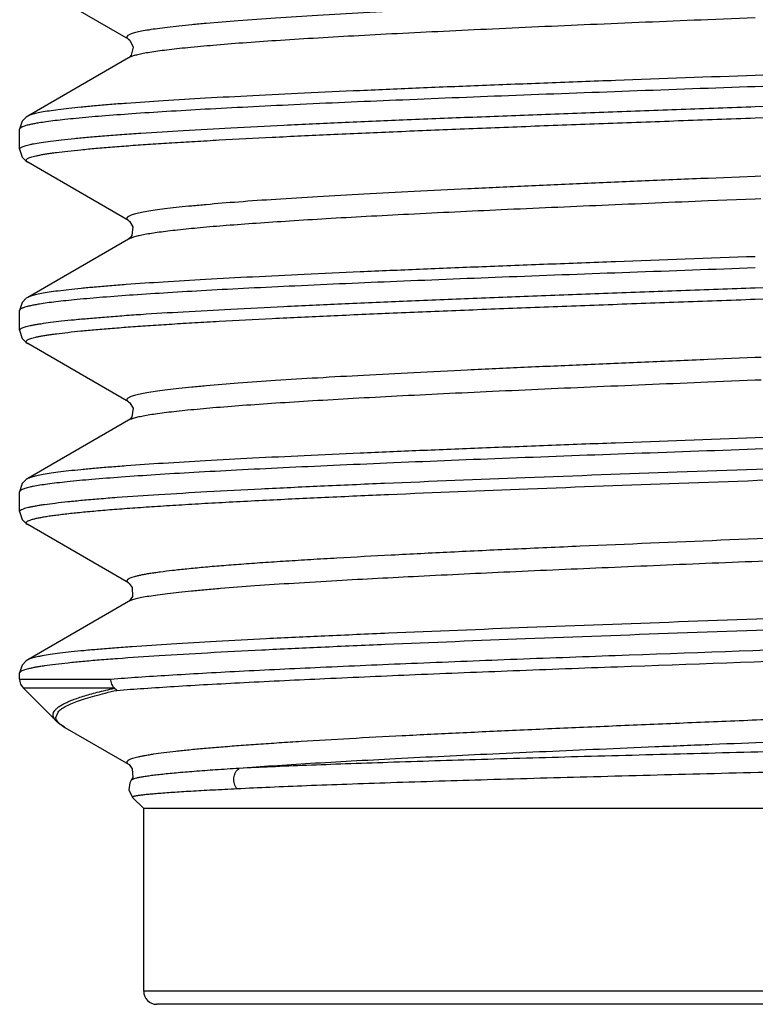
# Model space of a CAD drawing. Header units: inches. Extents: x 0 to 22, y 0 to 17.
# Tile 37 of 106: x 7.407 to 7.52, y 8.956 to 9.107. Entities that reach past the tile are written whole.
import ezdxf

# ---------------------------------------------------------------- set-up
doc = ezdxf.new("R2010")
doc.units = ezdxf.units.IN
doc.header["$LTSCALE"] = 1.21
doc.header["$MEASUREMENT"] = 0
doc.layers.get('0').update_dxf_attribs({"linetype": 'CONTINUOUS'})

msp = doc.modelspace()

# ---------------------------------------------------------------- linework, layer by layer
at = {"color": 7, "linetype": 'CONTINUOUS'}
for p, q in [((7.42399, 9.1043), (7.40854, 9.11325)), ((7.51996, 9.10759), (7.51274, 9.10729)), ((7.42399, 9.10146), (7.40854, 9.09253)), ((7.4242, 9.10157), (7.42399, 9.10146)), ((7.53224, 9.09919), (7.52, 9.09876)), ((7.5323, 9.09746), (7.52, 9.09703)), ((7.52, 9.09399), (7.5323, 9.09442)), ((7.40854, 9.09253), (7.40854, 9.09252)), ((7.52, 9.09225), (7.53237, 9.09269)), ((7.4073, 9.08748), (7.4073, 9.09052)), ((7.42399, 9.07654), (7.40854, 9.08548)), ((7.51996, 9.08329), (7.5128, 9.08299)), ((7.52087, 9.08332), (7.51996, 9.08329)), ((7.51996, 9.07982), (7.5128, 9.07953)), ((7.52087, 9.07986), (7.51996, 9.07982)), ((7.42399, 9.07369), (7.40854, 9.06476)), ((7.4249, 9.07404), (7.42399, 9.07369)), ((7.51999, 9.06622), (7.5323, 9.06665)), ((7.40854, 9.06476), (7.40854, 9.06475)), ((7.51999, 9.06448), (7.53237, 9.06492)), ((7.4073, 9.05971), (7.4073, 9.06275)), ((7.42399, 9.04877), (7.40854, 9.05771)), ((7.51999, 9.05552), (7.51274, 9.05522)), ((7.5209, 9.05555), (7.51999, 9.05552)), ((7.51999, 9.05205), (7.51274, 9.05175)), ((7.5209, 9.05209), (7.51999, 9.05205)), ((7.42399, 9.04592), (7.40854, 9.03699)), ((7.42419, 9.04602), (7.42399, 9.04592)), ((7.53224, 9.04365), (7.51999, 9.04322)), ((7.5323, 9.04192), (7.51999, 9.04149)), ((7.40854, 9.03699), (7.40854, 9.03698)), ((7.4073, 9.03194), (7.4073, 9.03498)), ((7.42399, 9.021), (7.40854, 9.02994)), ((7.42397, 9.02101), (7.42399, 9.021)), ((7.42399, 9.01815), (7.40854, 9.00922)), ((7.40854, 9.00922), (7.40854, 9.00921)), ((7.4073, 9.00628), (7.4073, 9.00721)), ((7.4073, 9.00628), (7.42127, 9.00628)), ((7.41288, 8.99987), (7.40789, 9.00487)), ((7.42179, 9.00487), (7.40789, 9.00487)), ((7.42219, 9.00455), (7.4218, 9.00487)), ((7.41285, 9.00037), (7.41318, 9.00123)), ((7.41422, 8.99888), (7.41396, 8.99904)), ((7.41422, 8.99888), (7.42399, 8.99323)), ((7.42397, 8.99324), (7.42399, 8.99323)), ((7.42439, 8.99078), (7.42438, 8.99077)), ((7.4263, 8.98645), (7.42461, 8.98815)), ((7.6383, 8.98645), (7.4263, 8.98645)), ((7.4263, 8.95845), (7.4263, 8.98645)), ((7.6383, 8.95845), (7.4263, 8.95845)), ((7.6363, 8.95645), (7.4283, 8.95645))]:
    msp.add_line(p, q, dxfattribs=at)
for points in [[(7.42399, 9.1043), (7.42419, 9.10414), (7.42471, 9.1031)], [(7.42471, 9.1031), (7.42438, 9.10184), (7.42419, 9.10162)], [(7.42419, 9.10162), (7.424, 9.10147), (7.42398, 9.10146)], [(7.40854, 9.09252), (7.40831, 9.09238), (7.40769, 9.09176), (7.4073, 9.09052)], [(7.4073, 9.08748), (7.40769, 9.08624), (7.40831, 9.08562), (7.40854, 9.08548)], [(7.42399, 9.07654), (7.42414, 9.07642), (7.42466, 9.07555)], [(7.42466, 9.07555), (7.42447, 9.07422), (7.42428, 9.07394)], [(7.42428, 9.07394), (7.42402, 9.07372), (7.42398, 9.07369)], [(7.40854, 9.06475), (7.40831, 9.06461), (7.40769, 9.06399), (7.4073, 9.06275)], [(7.4073, 9.05971), (7.40769, 9.05847), (7.40831, 9.05785), (7.40854, 9.05771)], [(7.42399, 9.04877), (7.42414, 9.04866), (7.42467, 9.04777)], [(7.42467, 9.04777), (7.42447, 9.04645), (7.42428, 9.04617)], [(7.42428, 9.04617), (7.42403, 9.04595), (7.42398, 9.04592)], [(7.40854, 9.03698), (7.40831, 9.03684), (7.40769, 9.03622), (7.4073, 9.03498)], [(7.4073, 9.03194), (7.40769, 9.0307), (7.4083, 9.03009), (7.40854, 9.02994)], [(7.42397, 9.02101), (7.42408, 9.02094), (7.42456, 9.0203), (7.4246, 9.01895), (7.42408, 9.01822), (7.42398, 9.01815)], [(7.40854, 9.00921), (7.40832, 9.00908), (7.40766, 9.00841), (7.4073, 9.00721)], [(7.41288, 8.99987), (7.41323, 8.99956), (7.41424, 8.99886)], [(7.42397, 8.99324), (7.42407, 8.99317), (7.42455, 8.99255), (7.42462, 8.99122), (7.42439, 8.99078)], [(7.42438, 8.99077), (7.42417, 8.99038), (7.42403, 8.98929), (7.42446, 8.98832), (7.4246, 8.98815)]]:
    msp.add_lwpolyline(points, dxfattribs=at)
for centre, end in [((7.4093, 9.00628), 225), ((7.4283, 8.95845), 270)]:
    msp.add_arc(centre, 0.002, 180, end, dxfattribs=at)
for points, knots in [([(7.51274, 9.11076), (7.50952, 9.11063), (7.50317, 9.11036), (7.49379, 9.10996), (7.48473, 9.10956), (7.47606, 9.10916), (7.46786, 9.10876), (7.4602, 9.10836), (7.45314, 9.10796), (7.44674, 9.10756), (7.44104, 9.10716), (7.43677, 9.10681), (7.43374, 9.10653), (7.43177, 9.10633), (7.43001, 9.10613), (7.42847, 9.10593), (7.42714, 9.10573), (7.42603, 9.10554), (7.42524, 9.10536), (7.42472, 9.10522), (7.42442, 9.10512), (7.42417, 9.10502), (7.42397, 9.10492), (7.42385, 9.10484), (7.42378, 9.10476), (7.42374, 9.10471), (7.42372, 9.10466), (7.42372, 9.10461), (7.42373, 9.10456), (7.42375, 9.1045), (7.42379, 9.10445), (7.42387, 9.10438), (7.42394, 9.10434), (7.42399, 9.10431)], [0, 0, 0, 0, 0.107464, 0.212226, 0.313416, 0.410195, 0.501758, 0.587348, 0.666253, 0.737824, 0.801468, 0.856667, 0.880956, 0.90297, 0.922669, 0.940019, 0.954984, 0.967543, 0.977691, 0.981864, 0.985441, 0.98843, 0.990849, 0.992735, 0.993502, 0.994171, 0.99477, 0.995333, 0.995904, 0.996523, 0.997223, 0.998027, 1, 1, 1, 1]), ([(7.51274, 9.10729), (7.50709, 9.10706), (7.49609, 9.1066), (7.48259, 9.106), (7.47238, 9.10551), (7.46527, 9.10516), (7.45861, 9.1048), (7.45242, 9.10445), (7.44676, 9.10409), (7.44166, 9.10374), (7.43716, 9.10338), (7.43379, 9.10308), (7.43141, 9.10283), (7.42988, 9.10265), (7.42851, 9.10247), (7.42731, 9.1023), (7.42628, 9.10212), (7.42543, 9.10194), (7.42483, 9.10179), (7.42444, 9.10166), (7.42427, 9.1016), (7.4242, 9.10157)], [0, 0, 0, 0, 0.191245, 0.371731, 0.456455, 0.536748, 0.612094, 0.681992, 0.745995, 0.803682, 0.854684, 0.898674, 0.91795, 0.935375, 0.950924, 0.964573, 0.976305, 0.986115, 0.994006, 0.997237, 1, 1, 1, 1]), ([(7.52, 9.09876), (7.51285, 9.0985), (7.50226, 9.09812), (7.48832, 9.09759), (7.47832, 9.09721), (7.46874, 9.09682), (7.45965, 9.09643), (7.45112, 9.09605), (7.44323, 9.09566), (7.43602, 9.09527), (7.42956, 9.09489), (7.42467, 9.09456), (7.42117, 9.09429), (7.41886, 9.09409), (7.41677, 9.0939), (7.41491, 9.09371), (7.41328, 9.09351), (7.41187, 9.09332), (7.4107, 9.09313), (7.40987, 9.09296), (7.40933, 9.09283), (7.40901, 9.09273), (7.40875, 9.09263), (7.4086, 9.09256), (7.40854, 9.09253)], [0, 0, 0, 0, 0.191952, 0.284796, 0.374588, 0.460634, 0.542267, 0.618855, 0.689807, 0.754572, 0.812643, 0.863574, 0.886235, 0.906969, 0.925737, 0.942506, 0.957244, 0.96993, 0.980546, 0.989083, 0.992575, 0.995553, 0.998023, 1, 1, 1, 1]), ([(7.52, 9.09703), (7.51357, 9.0968), (7.50098, 9.09635), (7.48262, 9.09566), (7.46549, 9.09498), (7.45216, 9.0944), (7.44242, 9.09392), (7.43592, 9.09358), (7.43001, 9.09323), (7.42472, 9.09289), (7.4201, 9.09255), (7.41668, 9.09225), (7.4143, 9.09201), (7.41278, 9.09184), (7.41144, 9.09166), (7.41062, 9.09154), (7.41023, 9.09148)], [0, 0, 0, 0, 0.175487, 0.343944, 0.501242, 0.643526, 0.707931, 0.767307, 0.821287, 0.86954, 0.911768, 0.947719, 0.963273, 0.977182, 0.989429, 1, 1, 1, 1]), ([(7.4073, 9.08748), (7.4073, 9.0875), (7.40731, 9.08753), (7.40734, 9.08759), (7.40738, 9.08764), (7.40747, 9.08771), (7.40762, 9.0878), (7.40785, 9.0879), (7.40815, 9.088), (7.40851, 9.0881), (7.40894, 9.0882), (7.40964, 9.08834), (7.41068, 9.08852), (7.41212, 9.08872), (7.41381, 9.08892), (7.41576, 9.08912), (7.41795, 9.08932), (7.42038, 9.08952), (7.42305, 9.08973), (7.42707, 9.09001), (7.43263, 9.09035), (7.43993, 9.09075), (7.44801, 9.09116), (7.45681, 9.09156), (7.46624, 9.09197), (7.47623, 9.09237), (7.4867, 9.09277), (7.49755, 9.09318), (7.50869, 9.09358), (7.51621, 9.09385), (7.52, 9.09399)], [0, 0, 0, 0, 0.000456, 0.000956, 0.001535, 0.002216, 0.003933, 0.006167, 0.008945, 0.012278, 0.016172, 0.02063, 0.031238, 0.044097, 0.059187, 0.076482, 0.095949, 0.117549, 0.141237, 0.166965, 0.224325, 0.289148, 0.360892, 0.438952, 0.522669, 0.611336, 0.704201, 0.800479, 0.899357, 1, 1, 1, 1]), ([(7.41023, 9.09148), (7.41, 9.09144), (7.40958, 9.09137), (7.40898, 9.09125), (7.40848, 9.09113), (7.40806, 9.09101), (7.40778, 9.09091), (7.4076, 9.09082), (7.40749, 9.09076), (7.40741, 9.0907), (7.40735, 9.09064), (7.40731, 9.09058), (7.4073, 9.09054), (7.4073, 9.09052)], [0, 0, 0, 0, 0.219647, 0.411252, 0.574871, 0.710665, 0.819018, 0.863185, 0.900935, 0.932625, 0.958861, 0.980714, 1, 1, 1, 1]), ([(7.40854, 9.08548), (7.40849, 9.08551), (7.40841, 9.08555), (7.40834, 9.08563), (7.40831, 9.08568), (7.4083, 9.08574), (7.40831, 9.0858), (7.40834, 9.08585), (7.40838, 9.0859), (7.40844, 9.08596), (7.40855, 9.08603), (7.40874, 9.08612), (7.40903, 9.08623), (7.40938, 9.08633), (7.4098, 9.08644), (7.41029, 9.08654), (7.41085, 9.08665), (7.41148, 9.08675), (7.41218, 9.08686), (7.41325, 9.087), (7.41476, 9.08718), (7.41678, 9.08739), (7.41905, 9.0876), (7.42159, 9.08781), (7.42438, 9.08803), (7.42742, 9.08824), (7.4307, 9.08845), (7.43421, 9.08866), (7.43933, 9.08895), (7.44626, 9.08931), (7.45514, 9.08973), (7.46473, 9.09015), (7.47494, 9.09057), (7.48568, 9.09099), (7.49684, 9.09141), (7.50833, 9.09183), (7.51608, 9.09211), (7.52, 9.09225)], [0, 0, 0, 0, 0.001607, 0.002234, 0.00277, 0.003251, 0.003725, 0.004244, 0.004847, 0.005559, 0.006396, 0.00848, 0.011141, 0.014398, 0.01826, 0.02273, 0.02781, 0.033501, 0.0398, 0.046705, 0.062322, 0.080324, 0.100671, 0.123321, 0.148222, 0.175321, 0.204555, 0.235859, 0.269161, 0.341455, 0.420777, 0.506402, 0.597547, 0.693373, 0.793003, 0.895524, 1, 1, 1, 1]), ([(7.5128, 9.08299), (7.50958, 9.08286), (7.50322, 9.08259), (7.49384, 9.08219), (7.48477, 9.08179), (7.4761, 9.08139), (7.4679, 9.08099), (7.46023, 9.08059), (7.45316, 9.08019), (7.44676, 9.07979), (7.44106, 9.07939), (7.43678, 9.07904), (7.43375, 9.07876), (7.43178, 9.07856), (7.43002, 9.07836), (7.42847, 9.07816), (7.42714, 9.07797), (7.42603, 9.07777), (7.42524, 9.07759), (7.42473, 9.07745), (7.42442, 9.07735), (7.42417, 9.07725), (7.42397, 9.07715), (7.42385, 9.07707), (7.42378, 9.07699), (7.42374, 9.07694), (7.42372, 9.07689), (7.42372, 9.07684), (7.42373, 9.07679), (7.42375, 9.07673), (7.42379, 9.07668), (7.42387, 9.07661), (7.42394, 9.07657), (7.42399, 9.07654)], [0, 0, 0, 0, 0.107443, 0.21219, 0.313367, 0.410139, 0.501697, 0.587287, 0.666193, 0.737769, 0.801418, 0.856624, 0.880915, 0.902936, 0.922642, 0.939994, 0.954961, 0.967528, 0.977683, 0.981857, 0.985434, 0.988424, 0.990846, 0.992735, 0.993503, 0.994174, 0.994773, 0.995336, 0.995906, 0.996524, 0.997224, 0.998027, 1, 1, 1, 1]), ([(7.5128, 9.07953), (7.50737, 9.0793), (7.4968, 9.07886), (7.4815, 9.07818), (7.46945, 9.07761), (7.46051, 9.07714), (7.45443, 9.0768), (7.44882, 9.07645), (7.44371, 9.07611), (7.43914, 9.07577), (7.43513, 9.07544), (7.43214, 9.07514), (7.43006, 9.0749), (7.42872, 9.07473), (7.42754, 9.07456), (7.42652, 9.07439), (7.42566, 9.07422), (7.42514, 9.0741), (7.4249, 9.07404)], [0, 0, 0, 0, 0.185004, 0.36024, 0.521502, 0.59567, 0.664922, 0.728852, 0.787068, 0.839233, 0.885032, 0.924201, 0.94123, 0.956519, 0.970052, 0.981814, 0.991798, 1, 1, 1, 1]), ([(7.52, 9.07099), (7.51285, 9.07073), (7.50225, 9.07035), (7.48831, 9.06982), (7.47831, 9.06944), (7.46873, 9.06905), (7.45964, 9.06866), (7.45111, 9.06828), (7.44322, 9.06789), (7.43602, 9.0675), (7.42956, 9.06712), (7.42467, 9.06679), (7.42117, 9.06652), (7.41886, 9.06632), (7.41677, 9.06613), (7.41491, 9.06594), (7.41328, 9.06574), (7.41187, 9.06555), (7.4107, 9.06536), (7.40987, 9.06519), (7.40933, 9.06506), (7.40901, 9.06496), (7.40875, 9.06486), (7.4086, 9.06479), (7.40854, 9.06476)], [0, 0, 0, 0, 0.191996, 0.284861, 0.37467, 0.460726, 0.54236, 0.61894, 0.689873, 0.754613, 0.81266, 0.86357, 0.886225, 0.906955, 0.925721, 0.94249, 0.95723, 0.969919, 0.980538, 0.989079, 0.992572, 0.995551, 0.998022, 1, 1, 1, 1]), ([(7.52, 9.06926), (7.51359, 9.06903), (7.50103, 9.06858), (7.48272, 9.0679), (7.46562, 9.06722), (7.45232, 9.06663), (7.4426, 9.06616), (7.4361, 9.06582), (7.43019, 9.06547), (7.4249, 9.06513), (7.42027, 9.06479), (7.41684, 9.06449), (7.41444, 9.06425), (7.41291, 9.06408), (7.41156, 9.06391), (7.41072, 9.06379), (7.41034, 9.06373)], [0, 0, 0, 0, 0.175175, 0.343363, 0.500456, 0.642614, 0.706993, 0.766374, 0.820395, 0.868732, 0.911091, 0.947221, 0.962883, 0.976912, 0.989289, 1, 1, 1, 1]), ([(7.4073, 9.05971), (7.4073, 9.05973), (7.40731, 9.05976), (7.40734, 9.05982), (7.40738, 9.05987), (7.40747, 9.05994), (7.40762, 9.06003), (7.40785, 9.06013), (7.40815, 9.06023), (7.40851, 9.06033), (7.40894, 9.06043), (7.40943, 9.06053), (7.40999, 9.06063), (7.41087, 9.06077), (7.41212, 9.06095), (7.41381, 9.06115), (7.41575, 9.06135), (7.41794, 9.06155), (7.42038, 9.06175), (7.42304, 9.06196), (7.42706, 9.06224), (7.43262, 9.06258), (7.43993, 9.06298), (7.44801, 9.06339), (7.4568, 9.06379), (7.46624, 9.0642), (7.47623, 9.0646), (7.48669, 9.065), (7.49754, 9.06541), (7.50869, 9.06581), (7.5162, 9.06608), (7.51999, 9.06622)], [0, 0, 0, 0, 0.000455, 0.000955, 0.001534, 0.002215, 0.00393, 0.006163, 0.008938, 0.012268, 0.016159, 0.020614, 0.025632, 0.031214, 0.044065, 0.059147, 0.076435, 0.095895, 0.117488, 0.141172, 0.166898, 0.224261, 0.289097, 0.360864, 0.438945, 0.522676, 0.611349, 0.704216, 0.800492, 0.899365, 1, 1, 1, 1]), ([(7.40854, 9.05771), (7.40849, 9.05774), (7.40841, 9.05778), (7.40834, 9.05786), (7.40831, 9.05791), (7.4083, 9.05797), (7.40831, 9.05803), (7.40834, 9.05808), (7.40838, 9.05813), (7.40844, 9.05819), (7.40855, 9.05826), (7.40874, 9.05835), (7.40902, 9.05846), (7.40938, 9.05856), (7.4098, 9.05867), (7.41029, 9.05877), (7.41085, 9.05888), (7.41148, 9.05898), (7.41218, 9.05909), (7.41325, 9.05923), (7.41476, 9.05941), (7.41677, 9.05962), (7.41904, 9.05983), (7.42158, 9.06004), (7.42437, 9.06025), (7.42741, 9.06047), (7.43069, 9.06068), (7.4342, 9.06089), (7.43932, 9.06118), (7.44625, 9.06154), (7.45513, 9.06196), (7.46473, 9.06238), (7.47494, 9.0628), (7.48568, 9.06322), (7.49684, 9.06364), (7.50833, 9.06406), (7.51608, 9.06434), (7.51999, 9.06448)], [0, 0, 0, 0, 0.001607, 0.002234, 0.00277, 0.00325, 0.003724, 0.004243, 0.004845, 0.005556, 0.006392, 0.008473, 0.011131, 0.014384, 0.018241, 0.022707, 0.027783, 0.033468, 0.039762, 0.046662, 0.062269, 0.080261, 0.100601, 0.123243, 0.14814, 0.175236, 0.20447, 0.235778, 0.269087, 0.341402, 0.420748, 0.506391, 0.597546, 0.693377, 0.793009, 0.89553, 1, 1, 1, 1]), ([(7.41034, 9.06373), (7.4101, 9.06369), (7.40966, 9.06361), (7.40904, 9.06349), (7.40852, 9.06337), (7.40815, 9.06327), (7.40789, 9.06318), (7.40774, 9.06312), (7.40761, 9.06306), (7.4075, 9.063), (7.40741, 9.06294), (7.40735, 9.06288), (7.40731, 9.06281), (7.4073, 9.06277), (7.4073, 9.06275)], [0, 0, 0, 0, 0.219947, 0.41181, 0.575626, 0.711536, 0.769136, 0.819931, 0.864059, 0.901734, 0.933304, 0.959367, 0.980989, 1, 1, 1, 1]), ([(7.51274, 9.05522), (7.50952, 9.05509), (7.50317, 9.05482), (7.49379, 9.05442), (7.48473, 9.05402), (7.47606, 9.05362), (7.46786, 9.05322), (7.4602, 9.05282), (7.45314, 9.05242), (7.44674, 9.05202), (7.44105, 9.05162), (7.43677, 9.05127), (7.43374, 9.05099), (7.43178, 9.05079), (7.43002, 9.05059), (7.42847, 9.05039), (7.42714, 9.0502), (7.42603, 9.05), (7.42524, 9.04982), (7.42473, 9.04968), (7.42442, 9.04958), (7.42417, 9.04948), (7.42397, 9.04938), (7.42385, 9.0493), (7.42378, 9.04922), (7.42374, 9.04917), (7.42372, 9.04912), (7.42372, 9.04907), (7.42373, 9.04902), (7.42375, 9.04897), (7.42379, 9.04891), (7.42387, 9.04884), (7.42394, 9.0488), (7.42399, 9.04877)], [0, 0, 0, 0, 0.107454, 0.212206, 0.313388, 0.410157, 0.501714, 0.587296, 0.666201, 0.737768, 0.801416, 0.856615, 0.880907, 0.902928, 0.922631, 0.939981, 0.954953, 0.967522, 0.977674, 0.981849, 0.985428, 0.988421, 0.990846, 0.992737, 0.993506, 0.994177, 0.994776, 0.995339, 0.99591, 0.996528, 0.997227, 0.99803, 1, 1, 1, 1]), ([(7.51274, 9.05175), (7.50708, 9.05152), (7.49607, 9.05106), (7.48257, 9.05046), (7.47234, 9.04997), (7.46524, 9.04962), (7.45857, 9.04926), (7.45238, 9.0489), (7.44672, 9.04855), (7.44162, 9.04819), (7.43712, 9.04784), (7.43375, 9.04753), (7.43138, 9.04729), (7.42985, 9.04711), (7.42848, 9.04693), (7.42728, 9.04675), (7.42626, 9.04658), (7.42541, 9.0464), (7.42481, 9.04625), (7.42443, 9.04612), (7.42426, 9.04606), (7.42419, 9.04602)], [0, 0, 0, 0, 0.191381, 0.371983, 0.45675, 0.537082, 0.612448, 0.682364, 0.746364, 0.804043, 0.855017, 0.898969, 0.918222, 0.935617, 0.951131, 0.964745, 0.976442, 0.986211, 0.994054, 0.997261, 1, 1, 1, 1]), ([(7.51999, 9.04322), (7.51285, 9.04296), (7.50225, 9.04258), (7.48831, 9.04205), (7.47831, 9.04167), (7.46872, 9.04128), (7.45963, 9.04089), (7.45111, 9.0405), (7.44321, 9.04012), (7.43601, 9.03973), (7.42955, 9.03935), (7.42466, 9.03902), (7.42116, 9.03875), (7.41885, 9.03855), (7.41677, 9.03836), (7.41491, 9.03817), (7.41327, 9.03797), (7.41187, 9.03778), (7.4107, 9.03759), (7.40987, 9.03742), (7.40933, 9.03729), (7.40901, 9.03719), (7.40875, 9.03709), (7.4086, 9.03702), (7.40854, 9.03699)], [0, 0, 0, 0, 0.191989, 0.284851, 0.374661, 0.460724, 0.542373, 0.618972, 0.689924, 0.754674, 0.812725, 0.86363, 0.88628, 0.907004, 0.925763, 0.942523, 0.957257, 0.969938, 0.98055, 0.989086, 0.992576, 0.995553, 0.998023, 1, 1, 1, 1]), ([(7.51999, 9.04149), (7.51339, 9.04125), (7.50046, 9.04079), (7.48164, 9.04009), (7.4667, 9.03949), (7.45552, 9.039), (7.44785, 9.03865), (7.44073, 9.03829), (7.4342, 9.03794), (7.42831, 9.03759), (7.4231, 9.03723), (7.4186, 9.03688), (7.41531, 9.03658), (7.41305, 9.03633), (7.41165, 9.03615), (7.41044, 9.03598), (7.4097, 9.03585), (7.40936, 9.03578)], [0, 0, 0, 0, 0.178916, 0.350338, 0.509827, 0.583788, 0.65324, 0.717732, 0.77684, 0.830183, 0.87742, 0.918248, 0.952415, 0.966934, 0.979714, 0.99074, 1, 1, 1, 1]), ([(7.44431, 9.03543), (7.44734, 9.03558), (7.45363, 9.03588), (7.4671, 9.03647), (7.48533, 9.03719), (7.50836, 9.03804), (7.52422, 9.0386), (7.5323, 9.03888)], [0, 0, 0, 0, 0.10312, 0.214765, 0.459335, 0.724431, 1, 1, 1, 1]), ([(7.44506, 9.0337), (7.44806, 9.03385), (7.45431, 9.03415), (7.46768, 9.03474), (7.48576, 9.03546), (7.50861, 9.03631), (7.52435, 9.03687), (7.53237, 9.03715)], [0, 0, 0, 0, 0.103145, 0.214809, 0.459394, 0.724475, 1, 1, 1, 1]), ([(7.40936, 9.03578), (7.4092, 9.03575), (7.4089, 9.03569), (7.40848, 9.03559), (7.40813, 9.03549), (7.40784, 9.03539), (7.40761, 9.03529), (7.40746, 9.03521), (7.40738, 9.03513), (7.40734, 9.03508), (7.40731, 9.03503), (7.4073, 9.035), (7.4073, 9.03498)], [0, 0, 0, 0, 0.215759, 0.404254, 0.565636, 0.700194, 0.80851, 0.891833, 0.924978, 0.953234, 0.97769, 1, 1, 1, 1]), ([(7.4073, 9.03194), (7.4073, 9.03196), (7.40731, 9.032), (7.40734, 9.03205), (7.40739, 9.03211), (7.40746, 9.03216), (7.40755, 9.03222), (7.4077, 9.03229), (7.40793, 9.03239), (7.40828, 9.0325), (7.4087, 9.0326), (7.40919, 9.03271), (7.40976, 9.03282), (7.4104, 9.03293), (7.4114, 9.03308), (7.41284, 9.03327), (7.41479, 9.03348), (7.41702, 9.0337), (7.41953, 9.03392), (7.42342, 9.03422), (7.42894, 9.03459), (7.4363, 9.03502), (7.44154, 9.03529), (7.44431, 9.03543)], [0, 0, 0, 0, 0.001483, 0.003132, 0.00507, 0.007375, 0.010094, 0.013255, 0.020961, 0.030576, 0.042135, 0.055654, 0.071142, 0.088598, 0.108018, 0.152716, 0.205159, 0.26523, 0.332795, 0.407694, 0.578769, 0.776837, 1, 1, 1, 1]), ([(7.40854, 9.02994), (7.40851, 9.02995), (7.40845, 9.02999), (7.40838, 9.03005), (7.40833, 9.03011), (7.40831, 9.03017), (7.4083, 9.03023), (7.40832, 9.03029), (7.40837, 9.03035), (7.40843, 9.03041), (7.40852, 9.03047), (7.40868, 9.03055), (7.40893, 9.03066), (7.4093, 9.03077), (7.40975, 9.03089), (7.4103, 9.031), (7.41092, 9.03112), (7.41164, 9.03124), (7.41244, 9.03135), (7.41332, 9.03147), (7.41467, 9.03163), (7.41656, 9.03183), (7.41908, 9.03207), (7.42191, 9.0323), (7.42506, 9.03253), (7.42851, 9.03277), (7.43225, 9.033), (7.43628, 9.03324), (7.44058, 9.03347), (7.44354, 9.03362), (7.44506, 9.0337)], [0, 0, 0, 0, 0.002875, 0.00528, 0.007278, 0.008977, 0.010549, 0.012203, 0.014125, 0.016434, 0.019202, 0.022468, 0.030585, 0.040893, 0.053435, 0.068232, 0.085292, 0.104614, 0.126189, 0.150008, 0.17606, 0.234796, 0.302244, 0.378224, 0.46253, 0.554926, 0.655154, 0.762951, 0.878028, 1, 1, 1, 1]), ([(7.61508, 9.03208), (7.61252, 9.03192), (7.60715, 9.0316), (7.59872, 9.03115), (7.58959, 9.0307), (7.5763, 9.03008), (7.5587, 9.02933), (7.53693, 9.02844), (7.51496, 9.02755), (7.49696, 9.02679), (7.48315, 9.02618), (7.47351, 9.02573), (7.46448, 9.02527), (7.45868, 9.02496), (7.45591, 9.0248)], [0, 0, 0, 0, 0.048166, 0.101314, 0.158889, 0.220278, 0.351882, 0.490577, 0.630515, 0.765795, 0.829887, 0.890707, 0.947629, 1, 1, 1, 1]), ([(7.64063, 9.03203), (7.64067, 9.03201), (7.64074, 9.03196), (7.64083, 9.03188), (7.64088, 9.0318), (7.64089, 9.03174), (7.64089, 9.03168), (7.64085, 9.03161), (7.64078, 9.03152), (7.64067, 9.03144), (7.64051, 9.03136), (7.64033, 9.03128), (7.6401, 9.03119), (7.63983, 9.03111), (7.63941, 9.03099), (7.63877, 9.03085), (7.6379, 9.03068), (7.63688, 9.03052), (7.6357, 9.03035), (7.63438, 9.03019), (7.63291, 9.03002), (7.6313, 9.02985), (7.62887, 9.02962), (7.6255, 9.02934), (7.62105, 9.02901), (7.61609, 9.02868), (7.61066, 9.02834), (7.60477, 9.02801), (7.59848, 9.02768), (7.5918, 9.02735), (7.58479, 9.02701), (7.57747, 9.02668), (7.5699, 9.02635), (7.55941, 9.0259), (7.54599, 9.02534), (7.52972, 9.02468), (7.51351, 9.02402), (7.49774, 9.02336), (7.48275, 9.0227), (7.46889, 9.02204), (7.46007, 9.02157), (7.45591, 9.02134)], [0, 0, 0, 0, 0.000799, 0.001437, 0.001949, 0.002178, 0.002403, 0.002884, 0.003475, 0.004218, 0.005136, 0.00624, 0.007536, 0.009028, 0.010719, 0.014698, 0.019481, 0.025064, 0.031443, 0.038609, 0.046555, 0.055272, 0.064748, 0.085918, 0.109952, 0.136714, 0.166052, 0.197801, 0.231779, 0.267795, 0.305641, 0.345103, 0.385957, 0.427966, 0.514494, 0.602715, 0.690615, 0.776193, 0.85749, 0.932671, 1, 1, 1, 1]), ([(7.45591, 9.0248), (7.45457, 9.02472), (7.45196, 9.02457), (7.44817, 9.02433), (7.44461, 9.0241), (7.44132, 9.02386), (7.43828, 9.02363), (7.43551, 9.02339), (7.43303, 9.02315), (7.43082, 9.02292), (7.42917, 9.02272), (7.428, 9.02255), (7.42723, 9.02244), (7.42653, 9.02232), (7.42591, 9.0222), (7.42537, 9.02208), (7.42491, 9.02196), (7.42452, 9.02185), (7.42421, 9.02173), (7.424, 9.02163), (7.42387, 9.02154), (7.42381, 9.02149), (7.42376, 9.02143), (7.42373, 9.02137), (7.42372, 9.0213), (7.42373, 9.02124), (7.42376, 9.02118), (7.42384, 9.02109), (7.42391, 9.02104), (7.42397, 9.02101)], [0, 0, 0, 0, 0.122269, 0.237642, 0.345725, 0.446137, 0.538591, 0.622855, 0.698696, 0.765915, 0.824343, 0.850211, 0.873824, 0.89517, 0.914243, 0.931043, 0.945575, 0.957852, 0.967902, 0.975792, 0.978973, 0.981686, 0.98399, 0.985978, 0.987795, 0.989623, 0.991645, 0.993997, 1, 1, 1, 1]), ([(7.45591, 9.02134), (7.4537, 9.02121), (7.44951, 9.02096), (7.44357, 9.02057), (7.43906, 9.02023), (7.43582, 9.01995), (7.43369, 9.01975), (7.43175, 9.01956), (7.43002, 9.01936), (7.42849, 9.01916), (7.42717, 9.01897), (7.42607, 9.01877), (7.42528, 9.0186), (7.42477, 9.01846), (7.42446, 9.01836), (7.4242, 9.01826), (7.42405, 9.01819), (7.42399, 9.01815)], [0, 0, 0, 0, 0.206472, 0.392245, 0.555582, 0.628444, 0.695246, 0.755862, 0.810185, 0.858114, 0.899555, 0.93445, 0.962785, 0.974499, 0.984588, 0.993074, 1, 1, 1, 1]), ([(7.53224, 9.01588), (7.52423, 9.0156), (7.50852, 9.01504), (7.4857, 9.01419), (7.46765, 9.01347), (7.4543, 9.01288), (7.44806, 9.01259), (7.44506, 9.01244)], [0, 0, 0, 0, 0.275528, 0.540604, 0.785174, 0.89684, 1, 1, 1, 1]), ([(7.5323, 9.01415), (7.52423, 9.01387), (7.50839, 9.01331), (7.48538, 9.01246), (7.46718, 9.01174), (7.45372, 9.01115), (7.44742, 9.01086), (7.4444, 9.0107)], [0, 0, 0, 0, 0.275485, 0.540547, 0.785132, 0.896816, 1, 1, 1, 1]), ([(7.44506, 9.01244), (7.44251, 9.01231), (7.43767, 9.01206), (7.43082, 9.01166), (7.42563, 9.01131), (7.42192, 9.01104), (7.41947, 9.01084), (7.41725, 9.01064), (7.41528, 9.01044), (7.41354, 9.01024), (7.41205, 9.01004), (7.41097, 9.00987), (7.41023, 9.00972), (7.40977, 9.00963), (7.40937, 9.00953), (7.40903, 9.00943), (7.40876, 9.00933), (7.40861, 9.00925), (7.40854, 9.00922)], [0, 0, 0, 0, 0.208685, 0.395982, 0.560365, 0.633534, 0.700483, 0.76108, 0.815206, 0.862755, 0.903645, 0.93781, 0.952362, 0.965224, 0.976401, 0.985902, 0.993754, 1, 1, 1, 1]), ([(7.4444, 9.0107), (7.44162, 9.01057), (7.43638, 9.01029), (7.429, 9.00986), (7.42347, 9.00949), (7.41957, 9.00919), (7.41705, 9.00897), (7.41481, 9.00875), (7.41286, 9.00854), (7.41142, 9.00835), (7.41041, 9.0082), (7.40977, 9.00809), (7.4092, 9.00798), (7.4087, 9.00787), (7.40828, 9.00777), (7.40794, 9.00766), (7.4077, 9.00756), (7.40755, 9.00749), (7.40746, 9.00743), (7.40739, 9.00738), (7.40734, 9.00732), (7.40731, 9.00727), (7.4073, 9.00723), (7.4073, 9.00721)], [0, 0, 0, 0, 0.223065, 0.421086, 0.59216, 0.667065, 0.734636, 0.794719, 0.847172, 0.891888, 0.911315, 0.92878, 0.944278, 0.95781, 0.96938, 0.979005, 0.986722, 0.989889, 0.992614, 0.994925, 0.996867, 0.998518, 1, 1, 1, 1]), ([(7.42127, 9.00628), (7.42267, 9.00639), (7.42562, 9.0066), (7.43029, 9.0069), (7.43544, 9.0072), (7.44319, 9.00761), (7.45386, 9.00813), (7.46772, 9.00872), (7.48278, 9.00932), (7.50444, 9.01013), (7.52105, 9.01072), (7.5323, 9.01111)], [0, 0, 0, 0, 0.037712, 0.079904, 0.126378, 0.176922, 0.289261, 0.414838, 0.551319, 0.69616, 1, 1, 1, 1]), ([(7.42219, 9.00455), (7.42357, 9.00466), (7.42651, 9.00487), (7.43114, 9.00517), (7.43625, 9.00547), (7.44394, 9.00588), (7.45454, 9.00639), (7.46829, 9.00699), (7.48323, 9.00759), (7.50473, 9.0084), (7.52121, 9.00898), (7.53237, 9.00938)], [0, 0, 0, 0, 0.037735, 0.079948, 0.126438, 0.176996, 0.289354, 0.414937, 0.551411, 0.696234, 1, 1, 1, 1]), ([(7.64062, 9.00711), (7.64055, 9.00707), (7.64038, 9.00699), (7.6401, 9.00688), (7.63975, 9.00678), (7.63933, 9.00667), (7.63885, 9.00656), (7.63809, 9.00641), (7.63697, 9.00622), (7.63544, 9.00601), (7.63367, 9.0058), (7.63165, 9.00558), (7.62939, 9.00537), (7.6269, 9.00515), (7.62313, 9.00485), (7.61788, 9.00448), (7.61098, 9.00405), (7.60332, 9.00362), (7.59497, 9.00319), (7.58603, 9.00276), (7.57657, 9.00233), (7.56668, 9.0019), (7.55646, 9.00147), (7.54601, 9.00104), (7.53543, 9.00061), (7.52482, 9.00018), (7.51428, 8.99974), (7.50391, 8.99931), (7.49382, 8.99888), (7.4841, 8.99845), (7.47484, 8.99802), (7.46613, 8.99759), (7.45806, 8.99716), (7.45177, 8.99679), (7.44711, 8.99649), (7.44392, 8.99628), (7.44094, 8.99606), (7.43818, 8.99585), (7.43565, 8.99563), (7.43335, 8.99542), (7.43128, 8.9952), (7.42946, 8.99499), (7.4281, 8.9948), (7.42714, 8.99465), (7.42651, 8.99454), (7.42594, 8.99443), (7.42544, 8.99433), (7.425, 8.99422), (7.42463, 8.99411), (7.42432, 8.99401), (7.42407, 8.9939), (7.42391, 8.99381), (7.42382, 8.99373), (7.42376, 8.99366), (7.42372, 8.99358), (7.42372, 8.99351), (7.42374, 8.99345), (7.42377, 8.99339), (7.42385, 8.99332), (7.42392, 8.99327), (7.42397, 8.99324)], [0, 0, 0, 0, 0.001124, 0.002521, 0.004201, 0.006165, 0.008416, 0.010955, 0.016892, 0.023972, 0.032181, 0.041501, 0.051912, 0.063392, 0.075912, 0.103953, 0.135772, 0.171066, 0.209496, 0.250695, 0.294268, 0.339798, 0.386847, 0.434964, 0.483686, 0.532547, 0.581077, 0.628811, 0.675289, 0.720068, 0.762714, 0.802823, 0.840006, 0.873911, 0.889531, 0.904213, 0.917921, 0.930623, 0.94229, 0.952894, 0.96241, 0.970818, 0.978101, 0.981316, 0.984244, 0.986884, 0.989237, 0.991303, 0.993083, 0.994581, 0.995802, 0.996758, 0.997144, 0.997476, 0.998019, 0.998267, 0.998528, 0.99882, 0.999157, 1, 1, 1, 1]), ([(7.42182, 9.00487), (7.42173, 9.00496), (7.42158, 9.00516), (7.42141, 9.00551), (7.4213, 9.00589), (7.42128, 9.00615), (7.42127, 9.00628)], [0, 0, 0, 0, 0.244629, 0.493779, 0.746254, 1, 1, 1, 1]), ([(7.41288, 8.99987), (7.41278, 8.99997), (7.41262, 9.00017), (7.41248, 9.00045), (7.41243, 9.00067), (7.41242, 9.00083), (7.41245, 9.00099), (7.41251, 9.00121), (7.41268, 9.00148), (7.41299, 9.0018), (7.41339, 9.00211), (7.41391, 9.00242), (7.41453, 9.00273), (7.41526, 9.00304), (7.4161, 9.00334), (7.41704, 9.00365), (7.41808, 9.00396), (7.41967, 9.00438), (7.42092, 9.00468), (7.42179, 9.00487)], [0, 0, 0, 0, 0.035501, 0.065744, 0.079675, 0.093291, 0.107008, 0.121233, 0.152528, 0.189451, 0.233317, 0.284879, 0.344567, 0.412622, 0.489175, 0.574284, 0.667961, 0.770175, 1, 1, 1, 1]), ([(7.41318, 9.00123), (7.41324, 9.00131), (7.41339, 9.00146), (7.41364, 9.00167), (7.41395, 9.00187), (7.41444, 9.00217), (7.41519, 9.00252), (7.41623, 9.00293), (7.41746, 9.00334), (7.41887, 9.00375), (7.42047, 9.00416), (7.4216, 9.00442), (7.42219, 9.00455)], [0, 0, 0, 0, 0.030262, 0.064217, 0.102158, 0.144291, 0.241617, 0.356888, 0.490372, 0.642119, 0.812056, 1, 1, 1, 1]), ([(7.64063, 9.00427), (7.64067, 9.00424), (7.64075, 9.00419), (7.64084, 9.00409), (7.64089, 9.00401), (7.64089, 9.00395), (7.64088, 9.00388), (7.64083, 9.0038), (7.64072, 9.00371), (7.64057, 9.00362), (7.64038, 9.00353), (7.64015, 9.00344), (7.63986, 9.00335), (7.63953, 9.00326), (7.63901, 9.00313), (7.63823, 9.00297), (7.63717, 9.00279), (7.63593, 9.00261), (7.63451, 9.00243), (7.63292, 9.00225), (7.63115, 9.00207), (7.62922, 9.00189), (7.62632, 9.00164), (7.6223, 9.00133), (7.61702, 9.00096), (7.61117, 9.0006), (7.60478, 9.00024), (7.59789, 8.99988), (7.59056, 8.99952), (7.58284, 8.99915), (7.57477, 8.99879), (7.56641, 8.99843), (7.55782, 8.99806), (7.54607, 8.99758), (7.53125, 8.99697), (7.51644, 8.99637), (7.50473, 8.99588), (7.49352, 8.9954), (7.48026, 8.99482), (7.46759, 8.9942), (7.45826, 8.9937), (7.452, 8.99334), (7.44628, 8.99298), (7.44265, 8.99272), (7.44094, 8.9926)], [0, 0, 0, 0, 0.000802, 0.001428, 0.001925, 0.002152, 0.002383, 0.002905, 0.003572, 0.004422, 0.005472, 0.006732, 0.008208, 0.009902, 0.011815, 0.016306, 0.021678, 0.027926, 0.035045, 0.043024, 0.051852, 0.061512, 0.071989, 0.095329, 0.121714, 0.15097, 0.182896, 0.217279, 0.253885, 0.292466, 0.33276, 0.374494, 0.417385, 0.46114, 0.550054, 0.638824, 0.6824, 0.725042, 0.80637, 0.880604, 0.91442, 0.945734, 0.974332, 1, 1, 1, 1]), ([(7.41396, 8.99904), (7.4138, 8.99914), (7.41351, 8.99934), (7.41317, 8.99967), (7.41297, 8.99997), (7.41288, 9.0002), (7.41286, 9.00031), (7.41285, 9.00037)], [0, 0, 0, 0, 0.318127, 0.583955, 0.806148, 0.905475, 1, 1, 1, 1]), ([(7.64775, 8.99964), (7.64768, 8.99962), (7.64754, 8.99958), (7.64719, 8.99951), (7.64665, 8.99941), (7.64588, 8.99931), (7.64494, 8.9992), (7.64384, 8.9991), (7.64205, 8.99895), (7.63942, 8.99876), (7.6358, 8.99855), (7.63157, 8.99834), (7.62676, 8.99813), (7.6214, 8.99791), (7.61551, 8.9977), (7.60914, 8.99748), (7.60231, 8.99726), (7.59243, 8.99697), (7.57927, 8.9966), (7.56275, 8.99617), (7.54555, 8.99573), (7.52809, 8.99529), (7.51081, 8.99485), (7.49414, 8.99441), (7.47852, 8.99397), (7.46633, 8.99359), (7.4574, 8.99328), (7.45143, 8.99306), (7.446, 8.99284), (7.44256, 8.99268), (7.44094, 8.9926)], [0, 0, 0, 0, 0.000994, 0.002183, 0.005154, 0.008916, 0.01347, 0.01881, 0.024931, 0.039485, 0.057057, 0.077552, 0.100856, 0.126837, 0.155347, 0.186222, 0.219281, 0.254328, 0.329537, 0.410037, 0.493867, 0.57896, 0.663197, 0.744452, 0.820645, 0.889799, 0.921166, 0.950115, 0.976458, 1, 1, 1, 1]), ([(7.6485, 8.99665), (7.64848, 8.99663), (7.64842, 8.99659), (7.6483, 8.99654), (7.64813, 8.99648), (7.64792, 8.99643), (7.64767, 8.99638), (7.64725, 8.9963), (7.64661, 8.9962), (7.64571, 8.9961), (7.64464, 8.99599), (7.64341, 8.99588), (7.642, 8.99577), (7.64042, 8.99566), (7.63868, 8.99555), (7.63678, 8.99544), (7.63392, 8.99529), (7.62997, 8.9951), (7.62479, 8.99488), (7.61904, 8.99466), (7.61275, 8.99444), (7.60597, 8.99422), (7.59874, 8.994), (7.5911, 8.99378), (7.58024, 8.99347), (7.56603, 8.9931), (7.54847, 8.99265), (7.53056, 8.99221), (7.51277, 8.99176), (7.49558, 8.99131), (7.47943, 8.99086), (7.46684, 8.99047), (7.45761, 8.99016), (7.45144, 8.98993), (7.44584, 8.9897), (7.4423, 8.98953), (7.44063, 8.98945)], [0, 0, 0, 0, 0.000451, 0.001086, 0.001918, 0.002953, 0.004192, 0.005638, 0.009149, 0.013488, 0.01865, 0.024631, 0.031423, 0.039017, 0.047403, 0.056568, 0.066501, 0.088609, 0.113597, 0.141316, 0.171601, 0.204266, 0.239111, 0.275919, 0.314459, 0.395748, 0.48091, 0.567754, 0.65402, 0.737434, 0.815765, 0.88689, 0.919136, 0.948872, 0.975895, 1, 1, 1, 1]), ([(7.44094, 8.9926), (7.43971, 8.99252), (7.43742, 8.99237), (7.43419, 8.99213), (7.43177, 8.99193), (7.43007, 8.99177), (7.42896, 8.99166), (7.42798, 8.99154), (7.42711, 8.99143), (7.42636, 8.99132), (7.42573, 8.99122), (7.42522, 8.99111), (7.42487, 8.99102), (7.42465, 8.99094), (7.42454, 8.99089), (7.42445, 8.99084), (7.4244, 8.9908), (7.42439, 8.99078)], [0, 0, 0, 0, 0.219821, 0.413955, 0.581407, 0.654899, 0.721457, 0.781014, 0.833516, 0.878913, 0.91717, 0.948288, 0.972307, 0.981692, 0.989373, 0.995423, 1, 1, 1, 1]), ([(7.44063, 8.98945), (7.44043, 8.98967), (7.44022, 8.99008), (7.4401, 8.99067), (7.4401, 8.99112), (7.44019, 8.99157), (7.44041, 8.9921), (7.44071, 8.99244), (7.44094, 8.9926)], [0, 0, 0, 0, 0.249536, 0.379004, 0.508751, 0.637138, 0.762761, 1, 1, 1, 1]), ([(7.44063, 8.98945), (7.43936, 8.98939), (7.43753, 8.98929), (7.43517, 8.98917), (7.43358, 8.98908), (7.43212, 8.98899), (7.43078, 8.9889), (7.42957, 8.98882), (7.42849, 8.98873), (7.42754, 8.98865), (7.42683, 8.98859), (7.42633, 8.98853), (7.426, 8.9885), (7.42571, 8.98846), (7.42546, 8.98842), (7.42523, 8.98839), (7.42504, 8.98835), (7.42489, 8.98832), (7.42476, 8.98828), (7.42468, 8.98825), (7.42464, 8.98823), (7.42461, 8.98821), (7.42459, 8.98819), (7.4246, 8.98816), (7.4246, 8.98815), (7.42461, 8.98815)], [0, 0, 0, 0, 0.234413, 0.340588, 0.439184, 0.530067, 0.613128, 0.68826, 0.755363, 0.814356, 0.865167, 0.887482, 0.907727, 0.9259, 0.941998, 0.95602, 0.967967, 0.977845, 0.98567, 0.991481, 0.993661, 0.99539, 0.997747, 0.998769, 1, 1, 1, 1])]:
    msp.add_open_spline(points, degree=3, knots=knots, dxfattribs=at)

doc.saveas('drawing.dxf')
